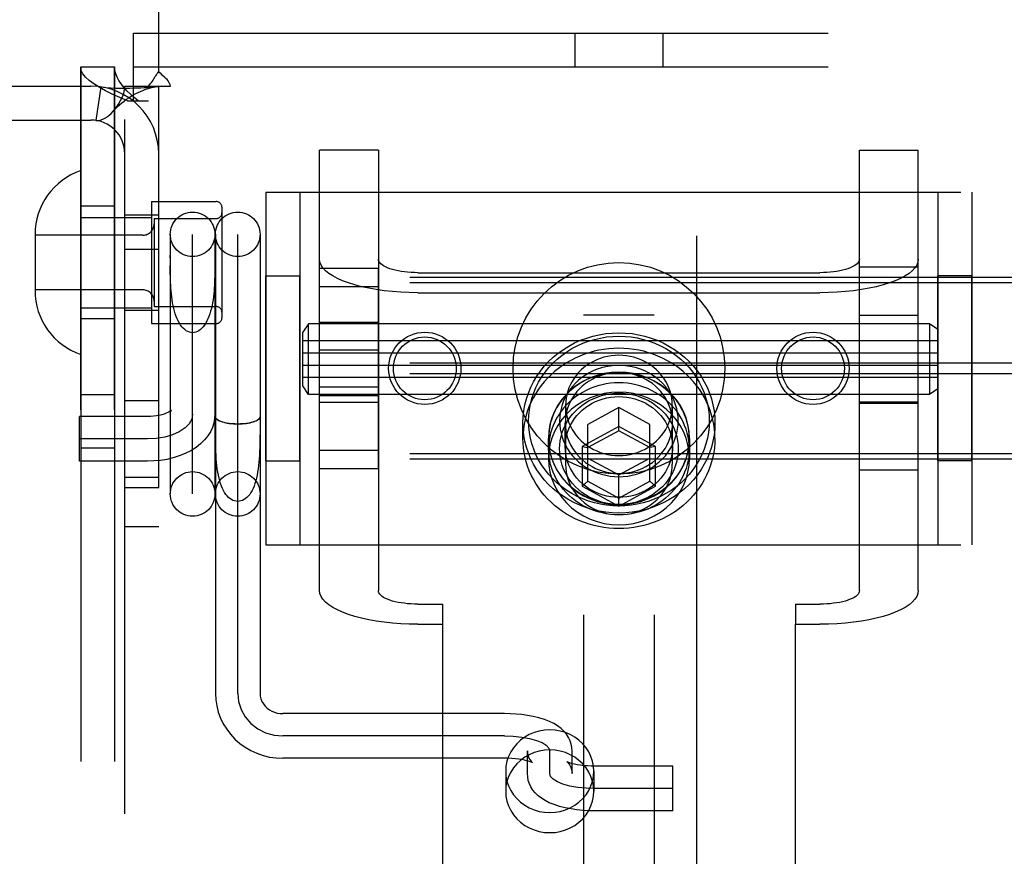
# Model space of a CAD drawing. Header units: inches. Extents: x 0 to 224, y 0 to 145.
# Tile 67 of 125: x 158.12 to 159.87, y 69.14 to 70.62. Entities that reach past the tile are written whole.
import ezdxf

# ---------------------------------------------------------------- set-up
doc = ezdxf.new("R2010")
doc.units = ezdxf.units.IN
doc.header["$LTSCALE"] = 12.302632
doc.header["$MEASUREMENT"] = 0
doc.linetypes.add('HIDDEN', pattern=[0.2, 0.1, -0.1])
for name, color, linetype in [('02___PRT_ALL_AXES', 7, 'CONTINUOUS'), ('03___PRT_ALL_CURVES', 7, 'CONTINUOUS'), ('DEFAULT_2', 8, 'HIDDEN')]:
    doc.layers.add(name, color=color, linetype=linetype)

msp = doc.modelspace()

# ---------------------------------------------------------------- linework, layer by layer
at = {"layer": '02___PRT_ALL_AXES', "color": 8, "linetype": 'HIDDEN'}
for p, q in [((158.2323, 67.4702), (158.2323, 70.5382)), ((158.2923, 67.4702), (158.2923, 70.5382)), ((158.2923, 70.2917), (158.2323, 70.2917)), ((158.3573, 70.2997), (158.4723, 70.2997)), ((158.3573, 70.2997), (158.3573, 70.0837)), ((158.3103, 70.2762), (158.3703, 70.2762)), ((158.3103, 69.7932), (158.3103, 70.2762)), ((158.3703, 69.7932), (158.3703, 70.2762)), ((158.3103, 70.2152), (158.3703, 70.2152)), ((158.6553, 70.1819), (158.7593, 70.1819)), ((158.6553, 69.8266), (158.6553, 70.1819)), ((158.7593, 69.8266), (158.7593, 70.1819)), ((159.6113, 70.1842), (159.7153, 70.1842)), ((159.6113, 69.8242), (159.6113, 70.1842)), ((159.7153, 69.8242), (159.7153, 70.1842)), ((158.5603, 70.1682), (158.6203, 70.1682)), ((158.5603, 69.8402), (158.5603, 70.1682)), ((158.6203, 69.8402), (158.6203, 70.1682)), ((159.8103, 70.1682), (159.7503, 70.1682)), ((159.7503, 69.8402), (159.7503, 70.1682)), ((159.8103, 69.8402), (159.8103, 70.1682)), ((158.6553, 70.1491), (158.7593, 70.1491)), ((158.3103, 70.1072), (158.3703, 70.1072)), ((159.6113, 70.0986), (159.7153, 70.0986)), ((158.2923, 70.0917), (158.2323, 70.0917)), ((158.3573, 70.0837), (158.4723, 70.0837)), ((159.7353, 70.0831), (158.6353, 70.0831)), ((158.7593, 70.0856), (158.6553, 70.0856)), ((159.7503, 70.0531), (158.6253, 70.0531)), ((158.6253, 69.9881), (158.6253, 70.0531)), ((158.6553, 70.0371), (158.7593, 70.0371)), ((159.7503, 69.9881), (158.6253, 69.9881)), ((158.2323, 69.9582), (158.2923, 69.9582)), ((159.7353, 69.9581), (158.6353, 69.9581)), ((158.6553, 69.9714), (158.7593, 69.9714)), ((158.7593, 69.9556), (158.6553, 69.9556)), ((158.3103, 69.9472), (158.3703, 69.9472)), ((159.6113, 69.9426), (159.7153, 69.9426)), ((159.0153, 69.8801), (159.0153, 69.9074)), ((159.3553, 69.8801), (159.3553, 69.9074)), ((159.0603, 69.8801), (159.0603, 69.8445)), ((159.0608, 69.8616), (159.0608, 69.8801)), ((159.3098, 69.8616), (159.3098, 69.8801)), ((159.3103, 69.8801), (159.3103, 69.8445)), ((158.2323, 69.8632), (158.2923, 69.8632)), ((158.6553, 69.8594), (158.7593, 69.8594)), ((158.5603, 69.8402), (158.6203, 69.8402)), ((159.8103, 69.8402), (159.7503, 69.8402)), ((158.6553, 69.8266), (158.7593, 69.8266)), ((159.6113, 69.8242), (159.7153, 69.8242)), ((158.3103, 69.8112), (158.3703, 69.8112)), ((158.3103, 69.7932), (158.3703, 69.7932)), ((158.3103, 69.7242), (158.3703, 69.7242)), ((158.9848, 69.2904), (158.9848, 69.2548)), ((159.1408, 69.2904), (159.1408, 69.2548))]:
    msp.add_line(p, q, dxfattribs=at)
for points in [[(159.3553, 69.8801), (159.355, 69.8884), (159.3543, 69.8968), (159.3532, 69.9051), (159.3516, 69.9133), (159.3495, 69.9214), (159.3469, 69.9294), (159.344, 69.9373), (159.3406, 69.9451), (159.3367, 69.9526), (159.3325, 69.9599), (159.3278, 69.9671), (159.3228, 69.974), (159.3174, 69.9806), (159.3116, 69.987), (159.3055, 69.993), (159.299, 69.9988), (159.2923, 70.0042), (159.2852, 70.0093), (159.2779, 70.0141), (159.2703, 70.0184), (159.2624, 70.0224), (159.2544, 70.026), (159.2462, 70.0292), (159.2378, 70.032), (159.2293, 70.0344), (159.2206, 70.0363), (159.2119, 70.0379), (159.203, 70.0389), (159.1942, 70.0396), (159.1853, 70.0398), (159.1764, 70.0396), (159.1675, 70.0389), (159.1587, 70.0379), (159.1499, 70.0363), (159.1413, 70.0344), (159.1327, 70.032), (159.1243, 70.0292), (159.1161, 70.026), (159.1081, 70.0224), (159.1003, 70.0184), (159.0927, 70.0141), (159.0853, 70.0093), (159.0783, 70.0042), (159.0715, 69.9988), (159.0651, 69.993), (159.0589, 69.987), (159.0532, 69.9806), (159.0477, 69.974), (159.0427, 69.9671), (159.038, 69.9599), (159.0338, 69.9526), (159.03, 69.9451), (159.0266, 69.9373), (159.0236, 69.9294), (159.0211, 69.9214), (159.019, 69.9133), (159.0174, 69.9051), (159.0162, 69.8968), (159.0155, 69.8884), (159.0153, 69.8801)], [(159.3103, 69.8801), (159.3096, 69.8924), (159.3075, 69.9045), (159.3041, 69.9164), (159.2995, 69.9279), (159.2935, 69.9388), (159.2864, 69.9491), (159.2782, 69.9587), (159.2689, 69.9674), (159.2587, 69.9751), (159.2478, 69.9818), (159.2361, 69.9874), (159.2239, 69.9918), (159.2113, 69.995), (159.1983, 69.9969), (159.1853, 69.9975), (159.1722, 69.9969), (159.1593, 69.995), (159.1466, 69.9918), (159.1344, 69.9874), (159.1228, 69.9818), (159.1118, 69.9751), (159.1016, 69.9674), (159.0924, 69.9587), (159.0841, 69.9491), (159.077, 69.9388), (159.0711, 69.9279), (159.0664, 69.9164), (159.063, 69.9045), (159.061, 69.8924), (159.0603, 69.8801)], [(159.3098, 69.8801), (159.3095, 69.8872), (159.3089, 69.8942), (159.3077, 69.9012), (159.3061, 69.9081), (159.3041, 69.9149), (159.3017, 69.9216), (159.2988, 69.9281), (159.2955, 69.9344), (159.2918, 69.9406), (159.2877, 69.9465), (159.2833, 69.9522), (159.2785, 69.9577), (159.2733, 69.9628), (159.2678, 69.9676), (159.262, 69.9722), (159.256, 69.9764), (159.2497, 69.9802), (159.2431, 69.9837), (159.2364, 69.9868), (159.2294, 69.9895), (159.2223, 69.9918), (159.2151, 69.9937), (159.2077, 69.9952), (159.2003, 69.9962), (159.1928, 69.9969), (159.1853, 69.9971), (159.1777, 69.9969), (159.1703, 69.9962), (159.1628, 69.9952), (159.1555, 69.9937), (159.1482, 69.9918), (159.1411, 69.9895), (159.1342, 69.9868), (159.1274, 69.9837), (159.1209, 69.9802), (159.1145, 69.9764), (159.1085, 69.9722), (159.1027, 69.9676), (159.0972, 69.9628), (159.0921, 69.9577), (159.0873, 69.9522), (159.0828, 69.9465), (159.0787, 69.9406), (159.075, 69.9344), (159.0717, 69.9281), (159.0689, 69.9216), (159.0664, 69.9149), (159.0644, 69.9081), (159.0628, 69.9012), (159.0617, 69.8942), (159.061, 69.8872), (159.0608, 69.8801)], [(159.3098, 69.8616), (159.3095, 69.8687), (159.3089, 69.8757), (159.3077, 69.8827), (159.3061, 69.8896), (159.3041, 69.8964), (159.3017, 69.9031), (159.2988, 69.9096), (159.2955, 69.916), (159.2918, 69.9221), (159.2877, 69.9281), (159.2833, 69.9338), (159.2785, 69.9392), (159.2733, 69.9443), (159.2678, 69.9492), (159.262, 69.9537), (159.256, 69.9579), (159.2497, 69.9617), (159.2431, 69.9652), (159.2364, 69.9683), (159.2294, 69.971), (159.2223, 69.9733), (159.2151, 69.9752), (159.2077, 69.9767), (159.2003, 69.9777), (159.1928, 69.9784), (159.1853, 69.9786), (159.1777, 69.9784), (159.1703, 69.9777), (159.1628, 69.9767), (159.1555, 69.9752), (159.1482, 69.9733), (159.1411, 69.971), (159.1342, 69.9683), (159.1274, 69.9652), (159.1209, 69.9617), (159.1145, 69.9579), (159.1085, 69.9537), (159.1027, 69.9492), (159.0972, 69.9443), (159.0921, 69.9392), (159.0873, 69.9338), (159.0828, 69.9281), (159.0787, 69.9221), (159.075, 69.916), (159.0717, 69.9096), (159.0689, 69.9031), (159.0664, 69.8964), (159.0644, 69.8896), (159.0628, 69.8827), (159.0617, 69.8757), (159.061, 69.8687), (159.0608, 69.8616)], [(159.3103, 69.8445), (159.3096, 69.8569), (159.3075, 69.8689), (159.3041, 69.8808), (159.2995, 69.8923), (159.2935, 69.9032), (159.2864, 69.9135), (159.2782, 69.9231), (159.2689, 69.9318), (159.2587, 69.9395), (159.2478, 69.9462), (159.2361, 69.9518), (159.2239, 69.9562), (159.2113, 69.9594), (159.1983, 69.9613), (159.1853, 69.962), (159.1722, 69.9613), (159.1593, 69.9594), (159.1466, 69.9562), (159.1344, 69.9518), (159.1228, 69.9462), (159.1118, 69.9395), (159.1016, 69.9318), (159.0924, 69.9231), (159.0841, 69.9135), (159.077, 69.9032), (159.0711, 69.8923), (159.0664, 69.8808), (159.063, 69.8689), (159.061, 69.8569), (159.0603, 69.8445)], [(159.3553, 69.8801), (159.355, 69.8717), (159.3543, 69.8634), (159.3532, 69.8551), (159.3516, 69.8469), (159.3495, 69.8387), (159.3469, 69.8307), (159.344, 69.8228), (159.3406, 69.8151), (159.3367, 69.8076), (159.3325, 69.8002), (159.3278, 69.7931), (159.3228, 69.7862), (159.3174, 69.7795), (159.3116, 69.7732), (159.3055, 69.7671), (159.299, 69.7614), (159.2923, 69.7559), (159.2852, 69.7508), (159.2779, 69.7461), (159.2703, 69.7417), (159.2624, 69.7377), (159.2544, 69.7341), (159.2462, 69.7309), (159.2378, 69.7281), (159.2293, 69.7258), (159.2206, 69.7238), (159.2119, 69.7223), (159.203, 69.7212), (159.1942, 69.7205), (159.1853, 69.7203), (159.1764, 69.7205), (159.1675, 69.7212), (159.1587, 69.7223), (159.1499, 69.7238), (159.1413, 69.7258), (159.1327, 69.7281), (159.1243, 69.7309), (159.1161, 69.7341), (159.1081, 69.7377), (159.1003, 69.7417), (159.0927, 69.7461), (159.0853, 69.7508), (159.0783, 69.7559), (159.0715, 69.7614), (159.0651, 69.7671), (159.0589, 69.7732), (159.0532, 69.7795), (159.0477, 69.7862), (159.0427, 69.7931), (159.038, 69.8002), (159.0338, 69.8076), (159.03, 69.8151), (159.0266, 69.8228), (159.0236, 69.8307), (159.0211, 69.8387), (159.019, 69.8469), (159.0174, 69.8551), (159.0162, 69.8634), (159.0155, 69.8717), (159.0153, 69.8801)], [(159.0603, 69.8801), (159.061, 69.8677), (159.063, 69.8557), (159.0664, 69.8438), (159.0711, 69.8323), (159.077, 69.8213), (159.0841, 69.811), (159.0924, 69.8015), (159.1016, 69.7928), (159.1118, 69.7851), (159.1228, 69.7784), (159.1344, 69.7728), (159.1466, 69.7684), (159.1593, 69.7652), (159.1722, 69.7633), (159.1853, 69.7626), (159.1983, 69.7633), (159.2113, 69.7652), (159.2239, 69.7684), (159.2361, 69.7728), (159.2478, 69.7784), (159.2587, 69.7851), (159.2689, 69.7928), (159.2782, 69.8015), (159.2864, 69.811), (159.2935, 69.8213), (159.2995, 69.8323), (159.3041, 69.8438), (159.3075, 69.8557), (159.3096, 69.8677), (159.3103, 69.8801)], [(159.3098, 69.8801), (159.3095, 69.873), (159.3089, 69.866), (159.3077, 69.859), (159.3061, 69.8521), (159.3041, 69.8453), (159.3017, 69.8386), (159.2988, 69.8321), (159.2955, 69.8257), (159.2918, 69.8196), (159.2877, 69.8136), (159.2833, 69.8079), (159.2785, 69.8025), (159.2733, 69.7974), (159.2678, 69.7925), (159.262, 69.788), (159.256, 69.7838), (159.2497, 69.78), (159.2431, 69.7765), (159.2364, 69.7734), (159.2294, 69.7707), (159.2223, 69.7684), (159.2151, 69.7665), (159.2077, 69.765), (159.2003, 69.7639), (159.1928, 69.7633), (159.1853, 69.7631), (159.1777, 69.7633), (159.1703, 69.7639), (159.1628, 69.765), (159.1555, 69.7665), (159.1482, 69.7684), (159.1411, 69.7707), (159.1342, 69.7734), (159.1274, 69.7765), (159.1209, 69.78), (159.1145, 69.7838), (159.1085, 69.788), (159.1027, 69.7925), (159.0972, 69.7974), (159.0921, 69.8025), (159.0873, 69.8079), (159.0828, 69.8136), (159.0787, 69.8196), (159.075, 69.8257), (159.0717, 69.8321), (159.0689, 69.8386), (159.0664, 69.8453), (159.0644, 69.8521), (159.0628, 69.859), (159.0617, 69.866), (159.061, 69.873), (159.0608, 69.8801)], [(159.3098, 69.8616), (159.3095, 69.8545), (159.3089, 69.8475), (159.3077, 69.8405), (159.3061, 69.8336), (159.3041, 69.8268), (159.3017, 69.8201), (159.2988, 69.8136), (159.2955, 69.8072), (159.2918, 69.8011), (159.2877, 69.7951), (159.2833, 69.7895), (159.2785, 69.784), (159.2733, 69.7789), (159.2678, 69.774), (159.262, 69.7695), (159.256, 69.7653), (159.2497, 69.7615), (159.2431, 69.758), (159.2364, 69.7549), (159.2294, 69.7522), (159.2223, 69.7499), (159.2151, 69.748), (159.2077, 69.7465), (159.2003, 69.7455), (159.1928, 69.7448), (159.1853, 69.7446), (159.1777, 69.7448), (159.1703, 69.7455), (159.1628, 69.7465), (159.1555, 69.748), (159.1482, 69.7499), (159.1411, 69.7522), (159.1342, 69.7549), (159.1274, 69.758), (159.1209, 69.7615), (159.1145, 69.7653), (159.1085, 69.7695), (159.1027, 69.774), (159.0972, 69.7789), (159.0921, 69.784), (159.0873, 69.7895), (159.0828, 69.7951), (159.0787, 69.8011), (159.075, 69.8072), (159.0717, 69.8136), (159.0689, 69.8201), (159.0664, 69.8268), (159.0644, 69.8336), (159.0628, 69.8405), (159.0617, 69.8475), (159.061, 69.8545), (159.0608, 69.8616)], [(159.0603, 69.8445), (159.061, 69.8322), (159.063, 69.8201), (159.0664, 69.8082), (159.0711, 69.7967), (159.077, 69.7858), (159.0841, 69.7755), (159.0924, 69.7659), (159.1016, 69.7572), (159.1118, 69.7495), (159.1228, 69.7428), (159.1344, 69.7372), (159.1466, 69.7328), (159.1593, 69.7296), (159.1722, 69.7277), (159.1853, 69.727), (159.1983, 69.7277), (159.2113, 69.7296), (159.2239, 69.7328), (159.2361, 69.7372), (159.2478, 69.7428), (159.2587, 69.7495), (159.2689, 69.7572), (159.2782, 69.7659), (159.2864, 69.7755), (159.2935, 69.7858), (159.2995, 69.7967), (159.3041, 69.8082), (159.3075, 69.8201), (159.3096, 69.8322), (159.3103, 69.8445)], [(159.1408, 69.2904), (159.1402, 69.2993), (159.1385, 69.308), (159.1357, 69.3164), (159.1318, 69.3245), (159.127, 69.3321), (159.1211, 69.339), (159.1145, 69.3453), (159.1071, 69.3507), (159.099, 69.3553), (159.0904, 69.359), (159.0814, 69.3616), (159.0722, 69.3632), (159.0628, 69.3637), (159.0534, 69.3632), (159.0441, 69.3616), (159.0351, 69.359), (159.0265, 69.3553), (159.0185, 69.3507), (159.011, 69.3453), (159.0044, 69.339), (158.9986, 69.3321), (158.9937, 69.3245), (158.9898, 69.3164), (158.987, 69.308), (158.9853, 69.2993), (158.9848, 69.2904)], [(159.1408, 69.2548), (159.1402, 69.2637), (159.1385, 69.2724), (159.1357, 69.2808), (159.1318, 69.2889), (159.127, 69.2965), (159.1211, 69.3035), (159.1145, 69.3097), (159.1071, 69.3152), (159.099, 69.3197), (159.0904, 69.3234), (159.0814, 69.326), (159.0722, 69.3276), (159.0628, 69.3281), (159.0534, 69.3276), (159.0441, 69.326), (159.0351, 69.3234), (159.0265, 69.3197), (159.0185, 69.3152), (159.011, 69.3097), (159.0044, 69.3035), (158.9986, 69.2965), (158.9937, 69.2889), (158.9898, 69.2808), (158.987, 69.2724), (158.9853, 69.2637), (158.9848, 69.2548)], [(158.9848, 69.2904), (158.9853, 69.2815), (158.987, 69.2729), (158.9898, 69.2644), (158.9937, 69.2564), (158.9986, 69.2488), (159.0044, 69.2418), (159.011, 69.2356), (159.0185, 69.2301), (159.0265, 69.2255), (159.0351, 69.2219), (159.0441, 69.2193), (159.0534, 69.2177), (159.0628, 69.2171), (159.0722, 69.2177), (159.0814, 69.2193), (159.0904, 69.2219), (159.099, 69.2255), (159.1071, 69.2301), (159.1145, 69.2356), (159.1211, 69.2418), (159.127, 69.2488), (159.1318, 69.2564), (159.1357, 69.2644), (159.1385, 69.2729), (159.1402, 69.2815), (159.1408, 69.2904)], [(158.9848, 69.2548), (158.9853, 69.246), (158.987, 69.2373), (158.9898, 69.2289), (158.9937, 69.2208), (158.9986, 69.2132), (159.0044, 69.2062), (159.011, 69.2), (159.0185, 69.1945), (159.0265, 69.19), (159.0351, 69.1863), (159.0441, 69.1837), (159.0534, 69.1821), (159.0628, 69.1816), (159.0722, 69.1821), (159.0814, 69.1837), (159.0904, 69.1863), (159.099, 69.19), (159.1071, 69.1945), (159.1145, 69.2), (159.1211, 69.2062), (159.127, 69.2132), (159.1318, 69.2208), (159.1357, 69.2289), (159.1385, 69.2373), (159.1402, 69.246), (159.1408, 69.2548)]]:
    msp.add_lwpolyline(points, dxfattribs=at)
for centre, radius in [((159.1853, 70.0042), 0.1875), ((158.8415, 70.0042), 0.064), ((158.8415, 70.0042), 0.0556), ((159.529, 70.0042), 0.064), ((159.529, 70.0042), 0.0556)]:
    msp.add_circle(centre, radius, dxfattribs=at)
at = {"layer": '03___PRT_ALL_CURVES', "color": 8, "linetype": 'HIDDEN'}
for p, q in [((158.4303, 69.782), (158.4303, 70.2414)), ((158.5103, 69.4283), (158.5103, 70.2414)), ((158.3503, 69.8792), (158.2303, 69.8792)), ((158.9828, 69.3529), (158.5903, 69.3529)), ((159.0628, 69.2863), (159.0628, 69.3263)), ((159.2808, 69.2597), (159.1428, 69.2597))]:
    msp.add_line(p, q, dxfattribs=at)
for points in [[(158.4303, 69.9229), (158.4287, 69.9144), (158.4242, 69.9062), (158.4169, 69.8987), (158.4068, 69.892), (158.3948, 69.8866), (158.381, 69.8826), (158.3661, 69.8801), (158.3503, 69.8792)], [(158.5103, 69.4283), (158.5118, 69.4137), (158.5163, 69.3996), (158.5236, 69.3866), (158.5337, 69.375), (158.5458, 69.3656), (158.5595, 69.3587), (158.5745, 69.3544), (158.5903, 69.3529)], [(158.9828, 69.3529), (158.9983, 69.3524), (159.0133, 69.3509), (159.027, 69.3485), (159.0393, 69.3451), (159.0492, 69.3411), (159.0566, 69.3365), (159.0612, 69.3315), (159.0628, 69.3263)], [(159.1428, 69.2597), (159.1272, 69.2602), (159.1123, 69.2617), (159.0985, 69.2642), (159.0862, 69.2675), (159.0763, 69.2715), (159.0689, 69.2761), (159.0643, 69.2811), (159.0628, 69.2863)]]:
    msp.add_lwpolyline(points, dxfattribs=at)
at = {"layer": 'DEFAULT_2', "color": 8, "linetype": 'HIDDEN'}
for p, q in [((159.3228, 85.0022), (159.3228, 53.0062)), ((159.1228, 72.0282), (159.1228, 66.7782)), ((159.2478, 72.0282), (159.2478, 66.7782)), ((158.3703, 70.5304), (158.3703, 71.3792)), ((158.3103, 66.7542), (158.3103, 71.2542)), ((158.3258, 70.5982), (160.0448, 70.5982)), ((158.3258, 70.4782), (158.3258, 70.5982)), ((159.1073, 70.5982), (159.1073, 70.5382)), ((159.2633, 70.5982), (159.2633, 70.5382)), ((158.2323, 70.5382), (158.2923, 70.5382)), ((158.2323, 70.5382), (158.2323, 67.4702)), ((158.2923, 70.5382), (158.2923, 67.4702)), ((158.3258, 70.5382), (160.0448, 70.5382)), ((157.8403, 70.5042), (158.2503, 70.5042)), ((158.2681, 70.5029), (158.2592, 70.4436)), ((158.3103, 70.5042), (158.352, 70.5042)), ((158.352, 70.5042), (158.3911, 70.5042)), ((158.3703, 67.5042), (158.3703, 70.5042)), ((158.3152, 70.4782), (158.3523, 70.4782)), ((157.8403, 70.4442), (158.2503, 70.4442)), ((158.7593, 70.3906), (158.6553, 70.3906)), ((158.6553, 69.6104), (158.6553, 70.3906)), ((158.7593, 70.3906), (158.7593, 69.6104)), ((159.6113, 70.3906), (159.7153, 70.3906)), ((159.6113, 69.6104), (159.6113, 70.3906)), ((159.7153, 69.6104), (159.7153, 70.3906)), ((158.5603, 70.3167), (159.8103, 70.3167)), ((158.5603, 70.3167), (158.5603, 69.6917)), ((158.6203, 70.3167), (158.6203, 69.6917)), ((159.7503, 70.3167), (159.7503, 69.6917)), ((159.8103, 70.3167), (159.8103, 69.6917)), ((158.4823, 70.2897), (158.4823, 70.0937)), ((158.2323, 70.2717), (158.3573, 70.2717)), ((158.3623, 70.2697), (158.4723, 70.2697)), ((158.3623, 70.2697), (158.3623, 70.1137)), ((158.1513, 70.2412), (158.1513, 70.1422)), ((158.3423, 70.2402), (158.1513, 70.2402)), ((158.3908, 70.2417), (158.3908, 69.7817)), ((158.4698, 70.2417), (158.4698, 69.7817)), ((158.4708, 70.2417), (158.4708, 69.4283)), ((158.5498, 70.2417), (158.5498, 69.4283)), ((158.3908, 70.2001), (158.3908, 70.2044)), ((158.3908, 70.177), (158.3908, 70.1865)), ((160.0453, 70.165), (156.5753, 70.165)), ((158.8293, 70.1737), (159.5413, 70.1737)), ((160.0453, 70.1555), (156.5753, 70.1555)), ((158.3423, 70.1432), (158.1513, 70.1432)), ((158.8293, 70.1382), (159.5413, 70.1382)), ((158.2323, 70.1117), (158.3573, 70.1117)), ((158.3623, 70.1137), (158.4723, 70.1137)), ((159.2478, 70.0982), (159.1228, 70.0982)), ((158.6353, 70.0831), (158.6253, 70.0681)), ((158.6353, 69.9581), (158.6353, 70.0831)), ((159.7503, 70.0731), (159.7353, 70.0831)), ((159.7353, 70.0831), (159.7353, 69.9581)), ((158.6253, 70.0316), (158.6253, 70.0681)), ((158.6253, 70.0316), (159.7503, 70.0316)), ((160.0453, 70.0137), (156.5753, 70.0137)), ((158.6253, 70.0096), (159.7503, 70.0096)), ((158.6253, 69.9731), (158.6253, 70.0096)), ((160.0453, 69.9948), (156.5753, 69.9948)), ((158.6353, 69.9581), (158.6253, 69.9731)), ((159.2478, 69.9582), (159.1228, 69.9582)), ((159.7503, 69.9681), (159.7353, 69.9581)), ((158.6553, 69.9442), (158.7593, 69.9442)), ((159.0908, 69.9386), (159.0908, 69.8342)), ((159.2798, 69.9386), (159.2798, 69.8342)), ((159.7153, 69.9442), (159.6113, 69.9442)), ((159.1853, 69.9348), (159.1303, 69.9049)), ((159.2403, 69.9049), (159.1853, 69.9348)), ((159.1853, 69.8937), (159.1853, 69.9348)), ((158.3503, 69.9187), (158.2303, 69.9187)), ((158.2303, 69.8397), (158.2303, 69.9187)), ((158.4708, 69.9188), (158.4708, 69.9187)), ((158.4708, 69.8905), (158.4708, 69.9045)), ((158.5498, 69.9187), (158.5498, 69.9188)), ((159.0903, 69.865), (159.0903, 69.9074)), ((159.1303, 69.8042), (159.1303, 69.9049)), ((159.2403, 69.8042), (159.2403, 69.9049)), ((159.2803, 69.865), (159.2803, 69.9074)), ((159.1853, 69.9012), (159.1203, 69.8659)), ((159.1853, 69.8937), (159.1303, 69.8639)), ((159.2503, 69.8659), (159.1853, 69.9012)), ((159.2403, 69.8639), (159.1853, 69.8937)), ((160.0453, 69.8529), (156.5753, 69.8529)), ((159.1203, 69.8659), (159.1303, 69.8639)), ((159.1203, 69.8659), (159.1203, 69.7954)), ((159.2503, 69.8659), (159.2403, 69.8639)), ((159.2503, 69.7954), (159.2503, 69.8659)), ((160.0453, 69.8435), (156.5753, 69.8435)), ((158.3503, 69.8397), (158.2303, 69.8397)), ((159.1303, 69.8452), (159.1853, 69.8154)), ((159.1853, 69.8154), (159.2403, 69.8452)), ((159.1853, 69.7601), (159.1853, 69.8154)), ((159.1203, 69.7954), (159.1303, 69.8042)), ((159.1303, 69.8042), (159.1853, 69.7744)), ((159.1853, 69.7744), (159.2403, 69.8042)), ((159.2503, 69.7954), (159.2403, 69.8042)), ((159.1203, 69.7954), (159.1853, 69.7601)), ((159.1853, 69.7601), (159.2503, 69.7954)), ((158.5603, 69.6917), (159.8103, 69.6917)), ((158.8293, 69.5864), (158.8728, 69.5864)), ((158.8728, 69.5864), (158.8728, 69.5509)), ((159.4978, 69.5864), (159.5413, 69.5864)), ((159.4978, 69.5864), (159.4978, 69.5509)), ((158.8293, 69.5509), (158.8728, 69.5509)), ((158.8728, 69.5509), (158.8728, 68.6112)), ((159.4978, 69.5509), (159.5413, 69.5509)), ((159.4978, 68.6112), (159.4978, 69.5509)), ((158.9828, 69.3924), (158.5903, 69.3924)), ((158.9828, 69.3134), (158.5903, 69.3134)), ((159.0233, 69.2863), (159.0233, 69.3263)), ((159.1023, 69.2863), (159.1023, 69.3263)), ((159.2808, 69.2992), (159.1428, 69.2992)), ((159.2808, 69.2202), (159.2808, 69.2992)), ((159.2808, 69.2202), (159.1428, 69.2202))]:
    msp.add_line(p, q, dxfattribs=at)
for points in [[(158.3152, 70.4782), (158.3012, 70.4842), (158.288, 70.4902), (158.2758, 70.4962), (158.2648, 70.5022), (158.2552, 70.5082), (158.2471, 70.5142), (158.2407, 70.5202), (158.236, 70.5262), (158.2332, 70.5322), (158.2323, 70.5382)], [(158.3337, 70.4782), (158.3267, 70.4842), (158.3201, 70.4902), (158.314, 70.4962), (158.3085, 70.5022), (158.3037, 70.5082), (158.2997, 70.5142), (158.2965, 70.5202), (158.2942, 70.5262), (158.2927, 70.5322), (158.2923, 70.5382)], [(158.3642, 70.5211), (158.3656, 70.5234), (158.3672, 70.5258), (158.3687, 70.5281), (158.3703, 70.5304)], [(158.3767, 70.5237), (158.3744, 70.5259), (158.3723, 70.5281), (158.3703, 70.5304)], [(158.352, 70.5042), (158.3541, 70.5066), (158.356, 70.5089), (158.3577, 70.511), (158.3591, 70.5131), (158.3605, 70.5151), (158.3617, 70.5171), (158.3642, 70.5211)], [(158.3911, 70.5042), (158.3905, 70.5066), (158.3897, 70.5089), (158.3884, 70.5114), (158.3868, 70.5137), (158.3851, 70.5158), (158.3832, 70.5177), (158.3812, 70.5197), (158.3767, 70.5237)], [(158.2681, 70.5029), (158.2766, 70.5019), (158.2855, 70.5013), (158.2945, 70.5009), (158.3033, 70.5007), (158.3115, 70.5007), (158.3192, 70.5008), (158.3262, 70.501), (158.3327, 70.5012), (158.3388, 70.5015), (158.3446, 70.5018), (158.3501, 70.5021), (158.3551, 70.5025), (158.3595, 70.5028), (158.3633, 70.5031), (158.3663, 70.5035), (158.3678, 70.5037)], [(158.2902, 70.4603), (158.2908, 70.4609), (158.2951, 70.4663), (158.2992, 70.4723), (158.3029, 70.4787), (158.306, 70.4854), (158.3084, 70.4921), (158.3098, 70.4984), (158.3103, 70.5042)], [(158.2902, 70.4603), (158.293, 70.4633), (158.297, 70.4674), (158.3009, 70.4711), (158.305, 70.4746), (158.309, 70.4779), (158.3131, 70.4809), (158.3172, 70.4837), (158.3213, 70.4864), (158.3255, 70.4888), (158.3297, 70.4911), (158.3338, 70.4931), (158.3379, 70.495), (158.342, 70.4967), (158.346, 70.4982), (158.35, 70.4995), (158.3538, 70.5006), (158.3574, 70.5016), (158.361, 70.5024), (158.3643, 70.5031), (158.3674, 70.5036), (158.3685, 70.5038)], [(158.3685, 70.5038), (158.3698, 70.504), (158.3703, 70.5042)], [(158.2592, 70.4436), (158.2627, 70.4434), (158.2667, 70.444), (158.2713, 70.4455), (158.2762, 70.4481), (158.2812, 70.4517), (158.2861, 70.456), (158.2902, 70.4603)], [(158.4698, 70.1865), (158.4697, 70.177), (158.4696, 70.1721), (158.4695, 70.1671), (158.4694, 70.162), (158.4692, 70.1569), (158.469, 70.1517), (158.4687, 70.1465), (158.4683, 70.1413), (158.4678, 70.136), (158.4672, 70.1308), (158.4665, 70.1256), (158.4657, 70.1204), (158.4647, 70.1154), (158.4636, 70.1104), (158.4623, 70.1056), (158.4609, 70.1009), (158.4593, 70.0964), (158.4576, 70.0922), (158.4557, 70.0882), (158.4537, 70.0844), (158.4515, 70.081), (158.4492, 70.0779), (158.4467, 70.0752), (158.4442, 70.0728), (158.4415, 70.0709), (158.4388, 70.0693), (158.436, 70.0682), (158.4331, 70.0675), (158.4303, 70.0673)], [(158.8293, 70.1382), (158.814, 70.1384), (158.7991, 70.1391), (158.7842, 70.1402), (158.7698, 70.1417), (158.7557, 70.1437), (158.7423, 70.1461), (158.7295, 70.1489), (158.7174, 70.1521), (158.7062, 70.1556), (158.696, 70.1594), (158.6867, 70.1635), (158.6786, 70.1679), (158.6716, 70.1725), (158.6658, 70.1773), (158.6612, 70.1823), (158.6579, 70.1873), (158.6559, 70.1925), (158.6553, 70.1977)], [(158.8293, 70.1737), (158.8231, 70.1738), (158.8171, 70.1741), (158.8111, 70.1745), (158.8053, 70.1752), (158.7997, 70.176), (158.7943, 70.1769), (158.7891, 70.1781), (158.7843, 70.1793), (158.7798, 70.1807), (158.7756, 70.1823), (158.7719, 70.1839), (158.7686, 70.1857), (158.7658, 70.1876), (158.7635, 70.1895), (158.7617, 70.1915), (158.7603, 70.1935), (158.7595, 70.1956), (158.7593, 70.1977)], [(159.6113, 70.1977), (159.611, 70.1956), (159.6102, 70.1935), (159.6089, 70.1915), (159.607, 70.1895), (159.6047, 70.1876), (159.6019, 70.1857), (159.5986, 70.1839), (159.5949, 70.1823), (159.5908, 70.1807), (159.5863, 70.1793), (159.5814, 70.1781), (159.5763, 70.1769), (159.5708, 70.176), (159.5652, 70.1752), (159.5594, 70.1745), (159.5534, 70.1741), (159.5474, 70.1738), (159.5413, 70.1737)], [(159.7153, 70.1977), (159.7146, 70.1925), (159.7126, 70.1873), (159.7093, 70.1823), (159.7048, 70.1773), (159.699, 70.1725), (159.692, 70.1679), (159.6838, 70.1635), (159.6746, 70.1594), (159.6643, 70.1556), (159.6531, 70.1521), (159.6411, 70.1489), (159.6283, 70.1461), (159.6148, 70.1437), (159.6008, 70.1417), (159.5863, 70.1402), (159.5715, 70.1391), (159.5565, 70.1384), (159.5413, 70.1382)], [(158.4303, 70.0673), (158.4274, 70.0675), (158.4246, 70.0682), (158.4218, 70.0693), (158.419, 70.0709), (158.4164, 70.0728), (158.4138, 70.0752), (158.4114, 70.0779), (158.409, 70.081), (158.4069, 70.0844), (158.4048, 70.0882), (158.4029, 70.0922), (158.4012, 70.0964), (158.3996, 70.1009), (158.3982, 70.1056), (158.397, 70.1104), (158.3958, 70.1154), (158.3949, 70.1204), (158.394, 70.1256), (158.3933, 70.1308), (158.3927, 70.136), (158.3922, 70.1413), (158.3919, 70.1465), (158.3915, 70.1517), (158.3913, 70.1569), (158.3911, 70.162), (158.391, 70.1671), (158.3909, 70.1721), (158.3908, 70.177)], [(159.0153, 69.9074), (159.0156, 69.9181), (159.0168, 69.9289), (159.0187, 69.9395), (159.0214, 69.9501), (159.0249, 69.9605), (159.0292, 69.9707), (159.0341, 69.9806), (159.0398, 69.9901), (159.0462, 69.9993), (159.0532, 70.008), (159.0608, 70.0163), (159.069, 70.024), (159.0778, 70.0312), (159.087, 70.0378), (159.0968, 70.0438), (159.1069, 70.0492), (159.1174, 70.0539), (159.1282, 70.0579), (159.1393, 70.0612), (159.1506, 70.0638), (159.1621, 70.0657), (159.1736, 70.0668), (159.1853, 70.0672), (159.1969, 70.0668), (159.2085, 70.0657), (159.2199, 70.0638), (159.2312, 70.0612), (159.2423, 70.0579), (159.2531, 70.0539), (159.2636, 70.0492), (159.2738, 70.0438), (159.2835, 70.0378), (159.2927, 70.0312), (159.3015, 70.024), (159.3097, 70.0163), (159.3173, 70.008), (159.3244, 69.9993), (159.3307, 69.9901), (159.3364, 69.9806), (159.3414, 69.9707), (159.3456, 69.9605), (159.3491, 69.9501), (159.3518, 69.9395), (159.3537, 69.9289), (159.3549, 69.9181), (159.3553, 69.9074)], [(159.0253, 69.9109), (159.0256, 69.921), (159.0267, 69.931), (159.0285, 69.9411), (159.0311, 69.951), (159.0344, 69.9608), (159.0383, 69.9704), (159.043, 69.9797), (159.0484, 69.9887), (159.0544, 69.9973), (159.061, 70.0055), (159.0681, 70.0133), (159.0759, 70.0206), (159.0841, 70.0273), (159.0928, 70.0336), (159.102, 70.0392), (159.1115, 70.0443), (159.1214, 70.0487), (159.1316, 70.0525), (159.142, 70.0556), (159.1526, 70.058), (159.1634, 70.0598), (159.1743, 70.0609), (159.1853, 70.0612), (159.1962, 70.0609), (159.2071, 70.0598), (159.2179, 70.0581), (159.2285, 70.0556), (159.239, 70.0525), (159.2491, 70.0487), (159.259, 70.0443), (159.2686, 70.0392), (159.2777, 70.0336), (159.2864, 70.0273), (159.2947, 70.0206), (159.3024, 70.0133), (159.3096, 70.0055), (159.3162, 69.9973), (159.3222, 69.9887), (159.3275, 69.9797), (159.3322, 69.9704), (159.3362, 69.9608), (159.3395, 69.951), (159.342, 69.9411), (159.3438, 69.931), (159.3449, 69.921), (159.3453, 69.9109)], [(159.1853, 70.0274), (159.1785, 70.0271), (159.1718, 70.0265), (159.1652, 70.0253), (159.1586, 70.0238), (159.1522, 70.0218), (159.146, 70.0193), (159.14, 70.0165), (159.1342, 70.0133), (159.1286, 70.0097), (159.1234, 70.0057), (159.1184, 70.0014), (159.1139, 69.9967), (159.1096, 69.9918), (159.1058, 69.9866), (159.1023, 69.9811), (159.0993, 69.9755), (159.0967, 69.9696), (159.0946, 69.9636), (159.0929, 69.9574), (159.0917, 69.9512), (159.091, 69.9449), (159.0908, 69.9386)], [(159.2798, 69.9386), (159.2795, 69.9449), (159.2788, 69.9512), (159.2776, 69.9574), (159.2759, 69.9636), (159.2738, 69.9696), (159.2712, 69.9755), (159.2682, 69.9811), (159.2648, 69.9866), (159.2609, 69.9918), (159.2567, 69.9967), (159.2521, 70.0014), (159.2471, 70.0057), (159.2419, 70.0097), (159.2364, 70.0133), (159.2306, 70.0165), (159.2245, 70.0193), (159.2183, 70.0218), (159.2119, 70.0238), (159.2054, 70.0253), (159.1987, 70.0265), (159.192, 70.0271), (159.1853, 70.0274)], [(159.2903, 69.9109), (159.29, 69.9181), (159.2891, 69.9252), (159.2877, 69.9325), (159.2857, 69.9396), (159.2831, 69.9466), (159.28, 69.9534), (159.2763, 69.96), (159.2721, 69.9663), (159.2675, 69.9723), (159.2623, 69.9779), (159.2568, 69.9831), (159.2508, 69.9879), (159.2445, 69.9923), (159.2379, 69.9962), (159.2309, 69.9997), (159.2237, 70.0027), (159.2163, 70.0051), (159.2087, 70.007), (159.2009, 70.0084), (159.1931, 70.0092), (159.1853, 70.0095), (159.1774, 70.0092), (159.1696, 70.0084), (159.1619, 70.007), (159.1542, 70.0051), (159.1468, 70.0027), (159.1396, 69.9997), (159.1326, 69.9962), (159.126, 69.9923), (159.1197, 69.9879), (159.1137, 69.9831), (159.1082, 69.9779), (159.1031, 69.9723), (159.0984, 69.9663), (159.0942, 69.96), (159.0905, 69.9534), (159.0874, 69.9466), (159.0848, 69.9396), (159.0828, 69.9324), (159.0814, 69.9252), (159.0805, 69.9181), (159.0803, 69.9109)], [(159.2803, 69.9074), (159.28, 69.9139), (159.2792, 69.9205), (159.278, 69.927), (159.2762, 69.9334), (159.2738, 69.9398), (159.271, 69.9459), (159.2676, 69.9519), (159.2639, 69.9576), (159.2596, 69.963), (159.255, 69.9681), (159.25, 69.9728), (159.2446, 69.9772), (159.2389, 69.9811), (159.2329, 69.9847), (159.2266, 69.9878), (159.22, 69.9905), (159.2133, 69.9927), (159.2064, 69.9945), (159.1994, 69.9957), (159.1924, 69.9965), (159.1853, 69.9967), (159.1781, 69.9965), (159.1711, 69.9957), (159.1641, 69.9945), (159.1572, 69.9927), (159.1505, 69.9905), (159.144, 69.9878), (159.1377, 69.9847), (159.1316, 69.9811), (159.1259, 69.9772), (159.1205, 69.9728), (159.1155, 69.9681), (159.1109, 69.963), (159.1067, 69.9576), (159.1029, 69.9519), (159.0995, 69.9459), (159.0967, 69.9398), (159.0944, 69.9334), (159.0926, 69.927), (159.0913, 69.9205), (159.0905, 69.9139), (159.0903, 69.9074)], [(159.0803, 69.8616), (159.0805, 69.8688), (159.0814, 69.876), (159.0828, 69.8832), (159.0848, 69.8903), (159.0874, 69.8973), (159.0905, 69.9041), (159.0942, 69.9107), (159.0984, 69.917), (159.1031, 69.923), (159.1082, 69.9286), (159.1137, 69.9338), (159.1197, 69.9387), (159.126, 69.9431), (159.1326, 69.947), (159.1396, 69.9505), (159.1468, 69.9534), (159.1542, 69.9559), (159.1619, 69.9578), (159.1696, 69.9592), (159.1774, 69.96), (159.1853, 69.9603), (159.1931, 69.96), (159.2009, 69.9592), (159.2087, 69.9578), (159.2163, 69.9559), (159.2237, 69.9534), (159.2309, 69.9505), (159.2379, 69.947), (159.2445, 69.9431), (159.2508, 69.9387), (159.2568, 69.9338), (159.2623, 69.9286), (159.2675, 69.923), (159.2721, 69.917), (159.2763, 69.9107), (159.28, 69.9042), (159.2831, 69.8973), (159.2857, 69.8903), (159.2877, 69.8832), (159.2891, 69.876), (159.29, 69.8688), (159.2903, 69.8616)], [(159.0903, 69.865), (159.0905, 69.8715), (159.0913, 69.878), (159.0926, 69.8846), (159.0944, 69.891), (159.0967, 69.8973), (159.0995, 69.9035), (159.1029, 69.9095), (159.1067, 69.9152), (159.1109, 69.9206), (159.1155, 69.9257), (159.1205, 69.9304), (159.1259, 69.9347), (159.1316, 69.9387), (159.1377, 69.9423), (159.144, 69.9454), (159.1505, 69.9481), (159.1572, 69.9503), (159.1641, 69.9521), (159.1711, 69.9533), (159.1781, 69.954), (159.1853, 69.9543), (159.1924, 69.954), (159.1994, 69.9533), (159.2064, 69.9521), (159.2133, 69.9503), (159.22, 69.9481), (159.2266, 69.9454), (159.2329, 69.9423), (159.2389, 69.9387), (159.2446, 69.9347), (159.25, 69.9304), (159.255, 69.9257), (159.2596, 69.9206), (159.2639, 69.9152), (159.2676, 69.9095), (159.271, 69.9035), (159.2738, 69.8974), (159.2762, 69.891), (159.278, 69.8846), (159.2792, 69.8781), (159.28, 69.8715), (159.2803, 69.865)], [(159.0908, 69.9386), (159.091, 69.9322), (159.0917, 69.9259), (159.0929, 69.9197), (159.0946, 69.9135), (159.0967, 69.9075), (159.0993, 69.9017), (159.1023, 69.896), (159.1058, 69.8905), (159.1096, 69.8853), (159.1139, 69.8804), (159.1184, 69.8758), (159.1234, 69.8714), (159.1286, 69.8675), (159.1342, 69.8639), (159.14, 69.8606), (159.146, 69.8578), (159.1522, 69.8554), (159.1586, 69.8534), (159.1652, 69.8518), (159.1718, 69.8507), (159.1785, 69.85), (159.1853, 69.8498)], [(159.1853, 69.8498), (159.192, 69.85), (159.1987, 69.8507), (159.2054, 69.8518), (159.2119, 69.8534), (159.2183, 69.8554), (159.2245, 69.8578), (159.2306, 69.8606), (159.2364, 69.8639), (159.2419, 69.8675), (159.2471, 69.8714), (159.2521, 69.8758), (159.2567, 69.8804), (159.2609, 69.8853), (159.2648, 69.8905), (159.2682, 69.896), (159.2712, 69.9017), (159.2738, 69.9075), (159.2759, 69.9135), (159.2776, 69.9197), (159.2788, 69.9259), (159.2795, 69.9322), (159.2798, 69.9386)], [(158.3924, 69.9296), (158.3926, 69.9299), (158.3927, 69.9301), (158.3925, 69.9298), (158.3917, 69.9292), (158.3905, 69.9282), (158.3887, 69.9271), (158.3863, 69.9259), (158.3834, 69.9246), (158.3799, 69.9233), (158.3759, 69.922), (158.3714, 69.9209), (158.3665, 69.92), (158.3613, 69.9193), (158.3559, 69.9189), (158.3503, 69.9187)], [(158.4698, 69.9229), (158.4693, 69.9152), (158.4678, 69.9074), (158.4654, 69.8996), (158.4619, 69.892), (158.4573, 69.8845), (158.4515, 69.8773), (158.4445, 69.8704), (158.4365, 69.864), (158.4273, 69.8582), (158.4173, 69.8531), (158.4068, 69.849), (158.3958, 69.8456), (158.3846, 69.843), (158.3733, 69.8412), (158.3618, 69.8401), (158.3503, 69.8397)], [(158.3908, 69.9229), (158.391, 69.9255), (158.3915, 69.9275), (158.3921, 69.929), (158.3924, 69.9296)], [(158.5498, 69.9187), (158.5494, 69.917), (158.5484, 69.9153), (158.5468, 69.9137), (158.5445, 69.9121), (158.5416, 69.9107), (158.5382, 69.9094), (158.5343, 69.9083), (158.53, 69.9073), (158.5254, 69.9066), (158.5205, 69.906), (158.5154, 69.9057), (158.5103, 69.9056), (158.5051, 69.9057), (158.5, 69.906), (158.4952, 69.9066), (158.4905, 69.9073), (158.4862, 69.9083), (158.4823, 69.9094), (158.4789, 69.9107), (158.4761, 69.9121), (158.4738, 69.9137), (158.4721, 69.9153), (158.4711, 69.917), (158.4708, 69.9187)], [(158.471, 69.9174), (158.4716, 69.9162), (158.4726, 69.9149), (158.474, 69.9137), (158.4756, 69.9126), (158.4776, 69.9115), (158.48, 69.9105), (158.4826, 69.9095), (158.4854, 69.9087), (158.4885, 69.9079), (158.4918, 69.9073), (158.4953, 69.9067), (158.4989, 69.9063), (158.5027, 69.906), (158.5064, 69.9058), (158.5103, 69.9058)], [(158.5103, 69.9058), (158.5141, 69.9058), (158.5179, 69.906), (158.5216, 69.9063), (158.5252, 69.9067), (158.5287, 69.9073), (158.532, 69.9079), (158.5351, 69.9087), (158.538, 69.9095), (158.5406, 69.9105), (158.5429, 69.9115), (158.5449, 69.9126), (158.5466, 69.9137), (158.5479, 69.9149), (158.5489, 69.9162), (158.5495, 69.9174)], [(158.5497, 69.9045), (158.5497, 69.8905), (158.5496, 69.8836), (158.5495, 69.8767), (158.5494, 69.87), (158.5492, 69.8633), (158.5489, 69.8568), (158.5486, 69.8504), (158.5482, 69.8441), (158.5477, 69.8379), (158.5471, 69.832), (158.5464, 69.8261), (158.5455, 69.8205), (158.5446, 69.8151), (158.5434, 69.8099), (158.5422, 69.8049), (158.5408, 69.8002), (158.5392, 69.7957), (158.5375, 69.7916), (158.5356, 69.7877), (158.5335, 69.7842), (158.5314, 69.781), (158.5291, 69.7781), (158.5266, 69.7756), (158.5241, 69.7735), (158.5214, 69.7717), (158.5187, 69.7703), (158.5159, 69.7693), (158.5131, 69.7687), (158.5103, 69.7685)], [(159.3553, 69.9074), (159.3549, 69.8967), (159.3537, 69.886), (159.3518, 69.8753), (159.3491, 69.8648), (159.3456, 69.8544), (159.3414, 69.8442), (159.3364, 69.8343), (159.3307, 69.8248), (159.3244, 69.8156), (159.3173, 69.8069), (159.3097, 69.7986), (159.3015, 69.7909), (159.2928, 69.7837), (159.2835, 69.7771), (159.2738, 69.771), (159.2636, 69.7657), (159.2531, 69.761), (159.2423, 69.757), (159.2312, 69.7536), (159.2199, 69.751), (159.2085, 69.7492), (159.1969, 69.7481), (159.1853, 69.7477), (159.1736, 69.7481), (159.1621, 69.7492), (159.1506, 69.751), (159.1393, 69.7536), (159.1282, 69.757), (159.1174, 69.761), (159.1069, 69.7657), (159.0968, 69.771), (159.087, 69.7771), (159.0778, 69.7837), (159.069, 69.7909), (159.0608, 69.7986), (159.0532, 69.8069), (159.0462, 69.8156), (159.0398, 69.8247), (159.0341, 69.8343), (159.0292, 69.8442), (159.0249, 69.8544), (159.0214, 69.8648), (159.0187, 69.8753), (159.0168, 69.886), (159.0156, 69.8967), (159.0153, 69.9074)], [(159.3453, 69.9109), (159.3449, 69.9008), (159.3438, 69.8907), (159.342, 69.8807), (159.3395, 69.8707), (159.3362, 69.8609), (159.3322, 69.8513), (159.3275, 69.842), (159.3222, 69.833), (159.3162, 69.8244), (159.3096, 69.8162), (159.3024, 69.8084), (159.2947, 69.8011), (159.2864, 69.7944), (159.2777, 69.7881), (159.2686, 69.7825), (159.259, 69.7774), (159.2491, 69.773), (159.239, 69.7692), (159.2285, 69.7661), (159.2179, 69.7637), (159.2071, 69.7619), (159.1962, 69.7609), (159.1853, 69.7605), (159.1743, 69.7609), (159.1634, 69.7619), (159.1526, 69.7637), (159.142, 69.7661), (159.1316, 69.7692), (159.1214, 69.773), (159.1115, 69.7774), (159.102, 69.7825), (159.0928, 69.7881), (159.0841, 69.7944), (159.0759, 69.8011), (159.0681, 69.8084), (159.061, 69.8162), (159.0544, 69.8244), (159.0484, 69.833), (159.043, 69.842), (159.0383, 69.8513), (159.0344, 69.8609), (159.0311, 69.8707), (159.0285, 69.8807), (159.0267, 69.8907), (159.0256, 69.9008), (159.0253, 69.9109)], [(159.0803, 69.9109), (159.0805, 69.9037), (159.0814, 69.8965), (159.0828, 69.8893), (159.0848, 69.8821), (159.0874, 69.8751), (159.0905, 69.8683), (159.0942, 69.8617), (159.0984, 69.8554), (159.1031, 69.8495), (159.1082, 69.8438), (159.1137, 69.8386), (159.1197, 69.8338), (159.126, 69.8294), (159.1327, 69.8255), (159.1396, 69.822), (159.1468, 69.819), (159.1543, 69.8166), (159.1619, 69.8147), (159.1696, 69.8133), (159.1774, 69.8125), (159.1853, 69.8122), (159.1931, 69.8125), (159.2009, 69.8133), (159.2087, 69.8147), (159.2163, 69.8166), (159.2237, 69.819), (159.2309, 69.822), (159.2379, 69.8255), (159.2445, 69.8294), (159.2509, 69.8338), (159.2568, 69.8386), (159.2623, 69.8439), (159.2675, 69.8495), (159.2721, 69.8554), (159.2763, 69.8617), (159.28, 69.8683), (159.2831, 69.8751), (159.2857, 69.8821), (159.2877, 69.8893), (159.2891, 69.8965), (159.29, 69.9037), (159.2903, 69.9109)], [(159.0903, 69.9074), (159.0905, 69.9009), (159.0913, 69.8944), (159.0926, 69.8879), (159.0944, 69.8814), (159.0967, 69.8751), (159.0996, 69.8689), (159.1029, 69.863), (159.1067, 69.8573), (159.1109, 69.8519), (159.1155, 69.8468), (159.1206, 69.8421), (159.1259, 69.8377), (159.1316, 69.8337), (159.1377, 69.8302), (159.144, 69.827), (159.1505, 69.8244), (159.1572, 69.8221), (159.1641, 69.8204), (159.1711, 69.8192), (159.1782, 69.8184), (159.1853, 69.8182), (159.1924, 69.8184), (159.1995, 69.8192), (159.2064, 69.8204), (159.2133, 69.8222), (159.2201, 69.8244), (159.2266, 69.827), (159.2329, 69.8302), (159.2389, 69.8337), (159.2446, 69.8377), (159.25, 69.8421), (159.255, 69.8468), (159.2596, 69.8519), (159.2639, 69.8573), (159.2677, 69.863), (159.271, 69.8689), (159.2738, 69.8751), (159.2762, 69.8815), (159.278, 69.8879), (159.2792, 69.8944), (159.28, 69.9009), (159.2803, 69.9074)], [(158.5103, 69.7685), (158.5074, 69.7687), (158.5046, 69.7693), (158.5018, 69.7703), (158.4991, 69.7717), (158.4965, 69.7735), (158.4939, 69.7756), (158.4915, 69.7781), (158.4892, 69.781), (158.487, 69.7842), (158.485, 69.7877), (158.4831, 69.7916), (158.4813, 69.7957), (158.4798, 69.8002), (158.4784, 69.8049), (158.4771, 69.8099), (158.476, 69.8151), (158.475, 69.8205), (158.4741, 69.8261), (158.4734, 69.832), (158.4728, 69.8379), (158.4723, 69.8441), (158.4719, 69.8504), (158.4716, 69.8568), (158.4713, 69.8633), (158.4711, 69.87), (158.471, 69.8767), (158.4709, 69.8836), (158.4708, 69.8905)], [(159.2903, 69.8616), (159.29, 69.8544), (159.2891, 69.8472), (159.2877, 69.84), (159.2857, 69.8329), (159.2831, 69.8259), (159.28, 69.8191), (159.2763, 69.8125), (159.2721, 69.8062), (159.2675, 69.8002), (159.2623, 69.7946), (159.2568, 69.7894), (159.2509, 69.7846), (159.2445, 69.7802), (159.2379, 69.7762), (159.2309, 69.7728), (159.2237, 69.7698), (159.2163, 69.7673), (159.2087, 69.7654), (159.2009, 69.764), (159.1931, 69.7632), (159.1853, 69.7629), (159.1774, 69.7632), (159.1696, 69.764), (159.1619, 69.7654), (159.1543, 69.7673), (159.1468, 69.7698), (159.1396, 69.7728), (159.1327, 69.7762), (159.126, 69.7802), (159.1197, 69.7845), (159.1137, 69.7894), (159.1082, 69.7946), (159.1031, 69.8002), (159.0984, 69.8062), (159.0942, 69.8125), (159.0905, 69.8191), (159.0874, 69.8259), (159.0848, 69.8329), (159.0828, 69.84), (159.0814, 69.8472), (159.0805, 69.8544), (159.0803, 69.8616)], [(159.2803, 69.865), (159.28, 69.8585), (159.2792, 69.852), (159.278, 69.8455), (159.2762, 69.839), (159.2738, 69.8327), (159.271, 69.8265), (159.2677, 69.8206), (159.2639, 69.8149), (159.2596, 69.8095), (159.255, 69.8044), (159.25, 69.7997), (159.2446, 69.7953), (159.2389, 69.7913), (159.2329, 69.7878), (159.2266, 69.7846), (159.2201, 69.782), (159.2133, 69.7797), (159.2064, 69.778), (159.1995, 69.7768), (159.1924, 69.776), (159.1853, 69.7758), (159.1782, 69.776), (159.1711, 69.7768), (159.1641, 69.778), (159.1572, 69.7797), (159.1505, 69.782), (159.144, 69.7846), (159.1377, 69.7878), (159.1316, 69.7913), (159.1259, 69.7953), (159.1206, 69.7997), (159.1155, 69.8044), (159.1109, 69.8095), (159.1067, 69.8149), (159.1029, 69.8206), (159.0996, 69.8265), (159.0967, 69.8327), (159.0944, 69.839), (159.0926, 69.8455), (159.0913, 69.852), (159.0905, 69.8585), (159.0903, 69.865)], [(159.0908, 69.8342), (159.0911, 69.8273), (159.0919, 69.8203), (159.0934, 69.8134), (159.0954, 69.8067), (159.0979, 69.8001), (159.101, 69.7938), (159.1046, 69.7876), (159.1087, 69.7818), (159.1133, 69.7763), (159.1183, 69.7711), (159.1238, 69.7663), (159.1296, 69.762), (159.1358, 69.7581), (159.1423, 69.7546), (159.149, 69.7517), (159.156, 69.7492), (159.1632, 69.7473), (159.1704, 69.7459), (159.1778, 69.7451), (159.1853, 69.7448)], [(159.1853, 69.7448), (159.1927, 69.7451), (159.2001, 69.7459), (159.2074, 69.7473), (159.2146, 69.7492), (159.2215, 69.7517), (159.2283, 69.7546), (159.2348, 69.7581), (159.2409, 69.762), (159.2468, 69.7664), (159.2522, 69.7711), (159.2572, 69.7763), (159.2618, 69.7818), (159.2659, 69.7876), (159.2695, 69.7938), (159.2726, 69.8001), (159.2752, 69.8067), (159.2772, 69.8134), (159.2786, 69.8203), (159.2795, 69.8273), (159.2798, 69.8342)], [(158.8293, 69.5509), (158.814, 69.5511), (158.7991, 69.5518), (158.7842, 69.5529), (158.7698, 69.5544), (158.7557, 69.5564), (158.7423, 69.5588), (158.7295, 69.5616), (158.7174, 69.5648), (158.7062, 69.5683), (158.696, 69.5721), (158.6867, 69.5762), (158.6786, 69.5806), (158.6716, 69.5852), (158.6658, 69.59), (158.6612, 69.595), (158.6579, 69.6), (158.6559, 69.6052), (158.6553, 69.6104)], [(158.8293, 69.5864), (158.8231, 69.5865), (158.8171, 69.5868), (158.8111, 69.5872), (158.8053, 69.5879), (158.7997, 69.5887), (158.7943, 69.5896), (158.7891, 69.5908), (158.7843, 69.592), (158.7798, 69.5934), (158.7756, 69.595), (158.7719, 69.5966), (158.7686, 69.5984), (158.7658, 69.6002), (158.7635, 69.6022), (158.7617, 69.6042), (158.7603, 69.6062), (158.7595, 69.6083), (158.7593, 69.6104)], [(159.6113, 69.6104), (159.611, 69.6083), (159.6102, 69.6062), (159.6089, 69.6042), (159.607, 69.6022), (159.6047, 69.6002), (159.6019, 69.5984), (159.5986, 69.5966), (159.5949, 69.595), (159.5908, 69.5934), (159.5863, 69.592), (159.5814, 69.5908), (159.5763, 69.5896), (159.5708, 69.5887), (159.5652, 69.5879), (159.5594, 69.5872), (159.5534, 69.5868), (159.5474, 69.5865), (159.5413, 69.5864)], [(159.7153, 69.6104), (159.7146, 69.6052), (159.7126, 69.6), (159.7093, 69.595), (159.7048, 69.59), (159.699, 69.5852), (159.692, 69.5806), (159.6838, 69.5762), (159.6746, 69.5721), (159.6643, 69.5683), (159.6531, 69.5648), (159.6411, 69.5616), (159.6283, 69.5588), (159.6148, 69.5564), (159.6008, 69.5544), (159.5863, 69.5529), (159.5715, 69.5518), (159.5565, 69.5511), (159.5413, 69.5509)], [(158.4708, 69.4283), (158.4713, 69.4172), (158.473, 69.4061), (158.4758, 69.3952), (158.4797, 69.3847), (158.4847, 69.3745), (158.4907, 69.3648), (158.4976, 69.3558), (158.5054, 69.3474), (158.5141, 69.3397), (158.5236, 69.333), (158.5336, 69.3271), (158.5443, 69.3222), (158.5554, 69.3184), (158.5668, 69.3156), (158.5785, 69.314), (158.5903, 69.3134)], [(158.5498, 69.4283), (158.5502, 69.4233), (158.5513, 69.4185), (158.5532, 69.4139), (158.5557, 69.4096), (158.5588, 69.4058), (158.5623, 69.4024), (158.5663, 69.3994), (158.5707, 69.3969), (158.5753, 69.395), (158.5802, 69.3935), (158.5852, 69.3927), (158.5903, 69.3924)], [(159.1023, 69.3263), (159.1019, 69.3323), (159.1007, 69.3384), (159.0988, 69.3444), (159.096, 69.3502), (159.0924, 69.3558), (159.088, 69.3612), (159.0828, 69.3661), (159.0767, 69.3707), (159.0699, 69.3749), (159.0622, 69.3786), (159.0533, 69.3821), (159.0437, 69.385), (159.0337, 69.3874), (159.0236, 69.3893), (159.0135, 69.3907), (159.0033, 69.3916), (158.993, 69.3922), (158.9828, 69.3924)], [(159.0325, 69.3053), (159.0322, 69.3054), (159.0314, 69.3058), (159.0301, 69.3064), (159.0281, 69.3072), (159.0254, 69.3081), (159.022, 69.3091), (159.0179, 69.31), (159.0131, 69.3109), (159.0078, 69.3118), (159.002, 69.3125), (158.9958, 69.313), (158.9894, 69.3133), (158.9828, 69.3134)], [(159.0233, 69.3263), (159.0236, 69.3216), (159.0246, 69.3174), (159.0259, 69.3138), (159.0275, 69.3109), (159.0291, 69.3086), (159.0305, 69.307), (159.0315, 69.306), (159.0322, 69.3055), (159.0325, 69.3053), (159.0325, 69.3053)], [(159.0938, 69.307), (159.0932, 69.3073), (159.0931, 69.3073), (159.0935, 69.307), (159.0942, 69.3064), (159.0953, 69.3053), (159.0967, 69.3037), (159.0982, 69.3014), (159.0997, 69.2986), (159.101, 69.2951), (159.1019, 69.291), (159.1023, 69.2863)], [(159.1428, 69.2992), (159.136, 69.2993), (159.1294, 69.2997), (159.123, 69.3002), (159.1171, 69.301), (159.1116, 69.3018), (159.1068, 69.3028), (159.1027, 69.3038), (159.0994, 69.3048), (159.0968, 69.3057), (159.095, 69.3064), (159.0938, 69.307)], [(159.1428, 69.2202), (159.1321, 69.2204), (159.1215, 69.221), (159.111, 69.2221), (159.1005, 69.2236), (159.09, 69.2256), (159.0799, 69.2281), (159.0705, 69.2312), (159.062, 69.2346), (159.0546, 69.2384), (159.048, 69.2425), (159.0422, 69.247), (159.0371, 69.2519), (159.0329, 69.2571), (159.0294, 69.2625), (159.0268, 69.2682), (159.0248, 69.2741), (159.0237, 69.2802), (159.0233, 69.2863)]]:
    msp.add_lwpolyline(points, dxfattribs=at)
for centre in [(158.4303, 70.2417), (158.5103, 70.2417), (158.4303, 69.7817), (158.5103, 69.7817)]:
    msp.add_circle(centre, 0.0395, dxfattribs=at)
for centre, radius, start, end in [((158.2503, 70.3842), 0.12, 0, 90), ((158.2503, 70.3842), 0.06, 0, 90), ((158.2713, 70.2412), 0.12, 108.9656, 180), ((158.4723, 70.2897), 0.01, 0, 90), ((158.4723, 70.2797), 0.01, 270, 360), ((158.3423, 70.2602), 0.02, 270, 360), ((158.2713, 70.1422), 0.12, 180, 251.0344), ((158.3423, 70.1232), 0.02, 0, 90), ((158.4723, 70.1037), 0.01, 0, 90), ((158.4723, 70.0937), 0.01, 270, 360)]:
    msp.add_arc(centre, radius, start, end, dxfattribs=at)

doc.saveas('drawing.dxf')
